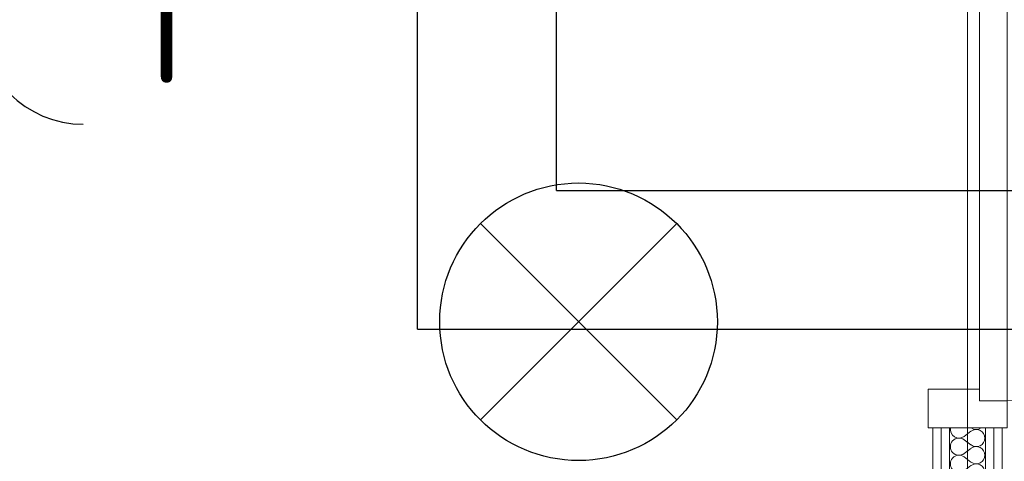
# Model space of a CAD drawing. Header units: millimetres. Extents: x -39149 to 267781, y -2340 to 58540.
# Tile 139 of 244: x 41846 to 43264, y 5538 to 6174. Entities that reach past the tile are written whole.
import ezdxf
from ezdxf.enums import TextEntityAlignment as Align

# ---------------------------------------------------------------- set-up
doc = ezdxf.new("R2010")
doc.units = ezdxf.units.MM
doc.header["$LTSCALE"] = 100
doc.header["$MEASUREMENT"] = 0
doc.linetypes.add('B0605', pattern=[141, 70, -35, 1, -35])
doc.linetypes.add('E_GOOT2', pattern=[2000, 1000, 1000])
for name, color, linetype in [('22 C Binnenwanden', 7, 'Continuous'), ('22 C Binnenwanden Deuren', 7, 'Continuous'), ('22 C Binnenwanden Doorsnede-arcering', 7, 'Continuous'), ('22 C Binnenwanden Laagscheidingslijnen', 7, 'Continuous'), ('45 Plafond', 7, 'Continuous'), ('A Stramien', 7, 'Continuous'), ('EL6131--_KG', 3, 'Continuous'), ('EL6222--_KRACHT_230', 3, 'Continuous'), ('EL6511--_BRANDMELD', 3, 'Continuous')]:
    doc.layers.add(name, color=color, linetype=linetype)
doc.styles.add('BURO-018', font='isocp.shx', dxfattribs={"height": 180})
doc.styles.add('GENERATED_STYLE_3', font='swiss.ttf', dxfattribs={"width": 0.96})
doc.styles.add('STABICAD-012', font='ISOCP.SHX', dxfattribs={"height": 1.2})
doc.styles.get("Standard").update_dxf_attribs({"font": 'txt', "bigfont": 'BIGFONT.SHX'})

# ---------------------------------------------------------------- blocks, each defined once
blk = doc.blocks.new('Slab_119_7', base_point=(34211.5, 612.1))
at = {"layer": '45 Plafond', "color": 8, "linetype": 'Continuous', "lineweight": 0}
blk.add_lwpolyline([(34211.5, 612.1, 0.066229), (50336.5, 5152.1), (50336.5, 11626.8), (48610, 11626.8), (48610, 11625), (43211.5, 11625), (43211.5, 5466.1), (41411.5, 5466.1), (41411.5, 10199.6), (34211.5, 10199.6)], format="xyb", close=True, dxfattribs=at)
blk = doc.blocks.new('Slab_152_7', base_point=(61.5, 11625))
at = {"layer": '45 Plafond', "color": 8, "linetype": 'Continuous', "lineweight": 0}
blk.add_lwpolyline([(61.5, 11625), (7161.5, 11625), (7161.5, 7850), (18261.5, 7850), (18261.5, 10250), (18050.2, 10250), (18050.2, 11625), (35849.9, 11625), (35849.9, 11400), (36099.9, 11400), (36099.9, 12175), (39053.2, 12175), (39053.2, 11445), (43211.5, 11445), (43211.5, 10132), (43211.5, 5466.1), (41411.5, 5466.1), (41411.5, 10199.6), (34211.5, 10199.6), (34211.5, 612.1, -0.138201), (61.5, 5162.9)], format="xyb", close=True, dxfattribs=at)
blk = doc.blocks.new('*X894')
at = {"layer": '22 C Binnenwanden Doorsnede-arcering', "color": 8, "linetype": 'Continuous', "lineweight": 0}
for p, q in [((43206.5, 5573.9), (43216.4, 5581.3)), ((43206.5, 5569), (43216.4, 5561.5)), ((43206.5, 5549.1), (43216.4, 5556.6)), ((43206.5, 5544.2), (43216.4, 5536.8)), ((43206.5, 5524.4), (43216.4, 5531.8)), ((43206.5, 5519.4), (43216.4, 5512)), ((43206.5, 5499.6), (43216.4, 5507)), ((43206.5, 5494.7), (43210, 5492.1))]:
    blk.add_line(p, q, dxfattribs=at)
for centre, start, end in [((43199.1, 5583.8), 169.4799, 306.8699), ((43223.9, 5571.4), 0, 126.8699), ((43223.9, 5596.2), 234.8273, 305.1727), ((43199.1, 5559), 53.1301, 306.8699), ((43223.9, 5571.4), 233.1301, 0), ((43223.9, 5546.7), 0, 126.8699), ((43199.1, 5534.3), 53.1301, 306.8699), ((43223.9, 5546.7), 233.1301, 0), ((43223.9, 5521.9), 0, 126.8699), ((43199.1, 5509.5), 53.1301, 306.8699), ((43223.9, 5521.9), 233.1301, 0), ((43223.9, 5497.1), 0, 126.8699), ((43199.1, 5484.8), 53.1301, 143.8237), ((43223.9, 5497.1), 335.8123, 0)]:
    blk.add_arc(centre, 12.4, start, end, dxfattribs=at)
blk = doc.blocks.new('D1a bi h 14_35')
at = {"layer": '22 C Binnenwanden Deuren', "color": 8, "linetype": 'Continuous', "lineweight": 0}
for p, q in [((-467, 0), (-467, 934)), ((-506, 0), (-450, 0)), ((-506, 0), (-506, -114)), ((-467, 0), (467, 0)), ((-467, -40), (-467, 0)), ((450, 0), (506, 0)), ((467, 0), (467, -40)), ((506, -114), (506, 0)), ((-506, -7), (-506, -19)), ((506, -7), (506, -19)), ((-506, -19), (-506, -31)), ((506, -19), (506, -31)), ((-506, -31), (-506, -83)), ((467, -40), (-467, -40)), ((-450, -40), (-450, -114)), ((450, -40), (450, -114)), ((506, -31), (506, -83)), ((-506, -83), (-506, -95)), ((506, -83), (506, -95)), ((-506, -95), (-506, -107)), ((506, -95), (506, -107)), ((-506, -114), (-450, -114)), ((450, -114), (506, -114))]:
    blk.add_line(p, q, dxfattribs=at)
blk.add_arc((-467, 0), 934, 0, 90, dxfattribs=at)
blk = doc.blocks.new('Wall_350_7', base_point=(43211.5, 2504.8))
at = {"layer": '22 C Binnenwanden', "color": 8, "linetype": 'Continuous', "lineweight": 0}
for p, q in [((43173.5, 5586.1), (43161.5, 5586.1)), ((43161.5, 5586.1), (43161.5, 5516.1)), ((43185.5, 5586.1), (43173.5, 5586.1)), ((43237.5, 5586.1), (43185.5, 5586.1)), ((43249.5, 5586.1), (43237.5, 5586.1)), ((43261.5, 5586.1), (43249.5, 5586.1)), ((43261.5, 2724.6), (43261.5, 5586.1))]:
    blk.add_line(p, q, dxfattribs=at)
at = {"layer": '22 C Binnenwanden Laagscheidingslijnen', "color": 8, "linetype": 'Continuous', "lineweight": 0}
for p, q in [((43173.5, 5586.1), (43173.5, 5504.1)), ((43185.5, 5586.1), (43185.5, 5492.1)), ((43237.5, 5492.1), (43237.5, 5586.1)), ((43249.5, 2730.2), (43249.5, 5586.1))]:
    blk.add_line(p, q, dxfattribs=at)
at = {"layer": '22 C Binnenwanden', "color": 1, "lineweight": 0}
blk.add_blockref('*X894', (0, 0), dxfattribs=at)
at = {"layer": '22 C Binnenwanden Deuren', "color": 1, "linetype": 'Continuous', "lineweight": 0, "zscale": 1000, "rotation": 270}
blk.add_blockref('D1a bi h 14_35', (43268.5, 6092.1), dxfattribs=at)
blk = doc.blocks.new('Standard grid marker_17')
at = {"layer": 'A Stramien', "color": 8, "linetype": 'B0605', "lineweight": 0}
blk.add_line((4000, 0), (46394.8, 0), dxfattribs=at)
at = {"layer": 'A Stramien', "color": 4, "lineweight": 0, "style": 'GENERATED_STYLE_3'}
blk.add_attdef('AC_MARKERTEXT_1', text='', height=100, rotation=90, dxfattribs=at).set_placement((-20, -52.3), align=Align.BOTTOM_LEFT)
blk = doc.blocks.new('111304')
at = {"color": 0, "linetype": 'Continuous'}
for p, q in [((-1.5, 4.5), (1.5, 4.5)), ((0, 1), (0, 4.5))]:
    blk.add_line(p, q, dxfattribs=at)
blk.add_arc((0, 6), 1.5, 180, 0, dxfattribs=at)
at = {"color": 0, "linetype": 'Continuous', "style": 'BURO-018'}
for tag, p in [('PANEL', (0, 11.5)), ('CIRCUIT', (0, 8.5)), ('SUBCIRCUIT', (4.5, 8.5))]:
    blk.add_attdef(tag, text='', height=1.8, dxfattribs=at).set_placement(p, align=Align.MIDDLE)
at = {"color": 0, "linetype": 'Continuous', "style": 'BURO-018', "flags": 1}
for tag, p in [('POWERCODE', (13, 8.5)), ('ARTICLECODE', (0, 0))]:
    blk.add_attdef(tag, text='', height=1.8, dxfattribs=at).set_placement(p, align=Align.MIDDLE)
blk = doc.blocks.new('E00024')
at = {"color": 0, "linetype": 'Continuous'}
for p, q in [((-1.414, 1.586), (1.414, 4.414)), ((-1.414, 4.414), (1.414, 1.586))]:
    blk.add_line(p, q, dxfattribs=at)
blk.add_circle((0, 3), 2, dxfattribs=at)
at = {"color": 0, "linetype": 'Continuous', "style": 'BURO-018'}
blk.add_attdef('TEXT1', text='', height=1.8, dxfattribs=at).set_placement((0, 7.5), align=Align.MIDDLE)
at = {"color": 0, "linetype": 'Continuous', "style": 'BURO-018', "flags": 1}
blk.add_attdef('ARTICLECODE', (0, 0), '', height=1.8, dxfattribs=at)
at = {"layer": 'EL6222--_KRACHT_230', "color": 1, "style": 'STABICAD-012'}
blk.add_attdef('FIREPROTECTION_PANEL', text='', height=1.8, dxfattribs=at).set_placement((417.277, 62.688), align=Align.MIDDLE)
at = {"layer": 'EL6511--_BRANDMELD', "color": 1, "style": 'STABICAD-012'}
for tag, p in [('FIREPROTECTION_ZONE', (482.912, 371.427)), ('CODING2', (482.912, 369.427)), ('FIREPROTECTION_HARDWARENUMBER', (482.912, 367.427))]:
    blk.add_attdef(tag, text='', height=1.8, dxfattribs=at).set_placement(p, align=Align.MIDDLE)
at = {"layer": 'EL6511--_BRANDMELD'}
blk.add_attdef('CODING1', (0, 0), '', height=0.2, dxfattribs=at)

msp = doc.modelspace()

# ---------------------------------------------------------------- linework, layer by layer
at = {"layer": 'EL6131--_KG', "linetype": 'E_GOOT2'}
for p, q in [((42419.2, 5728.2), (42419.2, 9940.4)), ((42619.2, 5928.2), (42619.2, 9940.4)), ((42619.2, 5928.2), (50239.3, 5928.2)), ((42419.2, 5728.2), (50239.3, 5728.2))]:
    msp.add_line(p, q, dxfattribs=at)

# ---------------------------------------------------------------- block references
at = {"layer": '22 C Binnenwanden', "color": 1, "lineweight": 0}
msp.add_blockref('Wall_350_7', (43211.5, 2504.8), dxfattribs=at)
at = {"layer": '45 Plafond', "color": 252, "linetype": 'Continuous', "lineweight": 0}
for name, p in [('Slab_152_7', (61.5, 11625)), ('Slab_119_7', (34211.5, 612.1))]:
    msp.add_blockref(name, p, dxfattribs=at)
at = {"layer": 'A Stramien', "color": 1, "linetype": 'Continuous', "lineweight": 0, "zscale": 1000, "rotation": 270}
msp.add_blockref('Standard grid marker_17', (43211.5, 48900), dxfattribs=at)
at = {"layer": 'EL6222--_KRACHT_230', "linetype": 'Continuous'}
ref = msp.add_blockref('111304', (41337.5, 6173.7), dxfattribs=dict(at, xscale=100, yscale=100, zscale=100, rotation=270))
ref.add_attrib('ARTICLECODE', 'serv', dxfattribs={"layer": '0', "color": 3, "linetype": 'ByBlock', "height": 180, "style": 'BURO-018'}).set_placement((41625.4, 6374.7), align=Align.MIDDLE)
ref.add_attrib('CIRCUIT', '1', dxfattribs={"layer": '0', "color": 3, "linetype": 'ByBlock', "height": 180, "style": 'BURO-018'}).set_placement((42048.5, 6172.8), align=Align.MIDDLE)
at = {"layer": 'EL6511--_BRANDMELD', "linetype": 'Continuous', "xscale": 100, "yscale": 100, "zscale": 100}
msp.add_blockref('E00024', (42651, 5439), dxfattribs=at)

doc.saveas('drawing.dxf')
